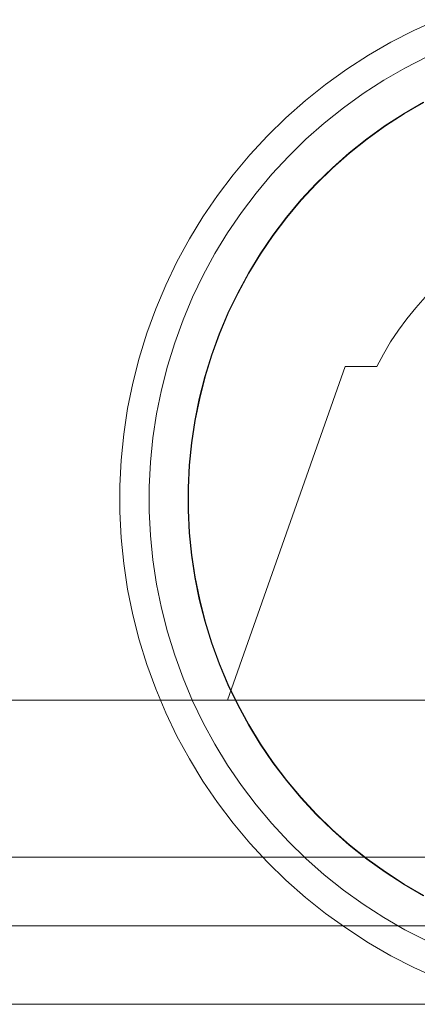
# Model space of a CAD drawing. Header units: millimetres. Extents: x -4395 to 65662, y -65530 to 6847.
# Tile 83 of 256: x 237 to 277, y -51810 to -51710. Entities that reach past the tile are written whole.
import ezdxf

# ---------------------------------------------------------------- set-up
doc = ezdxf.new("R2010")
doc.units = ezdxf.units.MM
doc.layers.add('R33_DET_lateral_C05', color=7, linetype='Continuous', lineweight=0)

msp = doc.modelspace()

# ---------------------------------------------------------------- linework, layer by layer
at = {"layer": 'R33_DET_lateral_C05'}
for p, q in [((277.004, -51711.249), (279.413, -51710.162)), ((274.653, -51712.454), (277.004, -51711.249)), ((272.364, -51713.776), (274.653, -51712.454)), ((270.144, -51715.209), (272.364, -51713.776)), ((276.087, -51715.089), (278.306, -51713.952)), ((267.998, -51716.752), (270.144, -51715.209)), ((273.928, -51716.335), (276.087, -51715.089)), ((265.932, -51718.4), (267.998, -51716.752)), ((271.834, -51717.688), (273.928, -51716.335)), ((269.81, -51719.143), (271.834, -51717.688)), ((263.951, -51720.148), (265.932, -51718.4)), ((267.861, -51720.698), (269.81, -51719.143)), ((275.993, -51719.714), (277.981, -51718.567)), ((276.014, -51719.749), (278, -51718.602)), ((262.059, -51721.993), (263.951, -51720.148)), ((274.065, -51720.96), (275.993, -51719.714)), ((274.087, -51720.993), (276.014, -51719.749)), ((265.991, -51722.347), (267.861, -51720.698)), ((272.201, -51722.3), (274.065, -51720.96)), ((272.225, -51722.332), (274.087, -51720.993)), ((260.262, -51723.931), (262.059, -51721.993)), ((264.207, -51724.088), (265.991, -51722.347)), ((270.406, -51723.731), (272.201, -51722.3)), ((270.432, -51723.762), (272.225, -51722.332)), ((258.563, -51725.955), (260.262, -51723.931)), ((262.511, -51725.916), (264.207, -51724.088)), ((268.685, -51725.25), (270.406, -51723.731)), ((268.712, -51725.28), (270.432, -51723.762)), ((267.041, -51726.853), (268.685, -51725.25)), ((267.07, -51726.881), (268.712, -51725.28)), ((256.967, -51728.062), (258.563, -51725.955)), ((260.908, -51727.826), (262.511, -51725.916)), ((265.48, -51728.536), (267.041, -51726.853)), ((265.51, -51728.562), (267.07, -51726.881)), ((255.479, -51730.245), (256.967, -51728.062)), ((259.403, -51729.813), (260.908, -51727.826)), ((264.004, -51730.295), (265.48, -51728.536)), ((264.036, -51730.319), (265.51, -51728.562)), ((254.101, -51732.5), (255.479, -51730.245)), ((257.999, -51731.873), (259.403, -51729.813)), ((262.618, -51732.124), (264.004, -51730.295)), ((262.651, -51732.148), (264.036, -51730.319)), ((256.699, -51734), (257.999, -51731.873)), ((261.325, -51734.021), (262.618, -51732.124)), ((261.359, -51734.043), (262.651, -51732.148)), ((252.837, -51734.821), (254.101, -51732.5)), ((255.506, -51736.189), (256.699, -51734)), ((260.128, -51735.98), (261.325, -51734.021)), ((260.163, -51736), (261.359, -51734.043)), ((251.69, -51737.202), (252.837, -51734.821)), ((254.425, -51738.436), (255.506, -51736.189)), ((259.03, -51737.996), (260.128, -51735.98)), ((259.066, -51738.014), (260.163, -51736)), ((250.664, -51739.637), (251.69, -51737.202)), ((258.034, -51740.064), (259.03, -51737.996)), ((258.071, -51740.081), (259.066, -51738.014)), ((253.456, -51740.733), (254.425, -51738.436)), ((277.186, -51739.519), (278.147, -51738.446)), ((249.76, -51742.12), (250.664, -51739.637)), ((257.143, -51742.18), (258.034, -51740.064)), ((257.18, -51742.194), (258.071, -51740.081)), ((276.278, -51740.636), (277.186, -51739.519)), ((252.604, -51743.076), (253.456, -51740.733)), ((275.424, -51741.795), (276.278, -51740.636)), ((248.981, -51744.645), (249.76, -51742.12)), ((256.357, -51744.337), (257.143, -51742.18)), ((256.395, -51744.35), (257.18, -51742.194)), ((274.627, -51742.994), (275.424, -51741.795)), ((251.869, -51745.458), (252.604, -51743.076)), ((273.888, -51744.23), (274.627, -51742.994)), ((255.681, -51746.531), (256.357, -51744.337)), ((255.719, -51746.541), (256.395, -51744.35)), ((273.209, -51745.5), (273.888, -51744.23)), ((248.329, -51747.206), (248.981, -51744.645)), ((251.254, -51747.874), (251.869, -51745.458)), ((258, -51779.5), (270, -51745.5)), ((270, -51745.5), (273.209, -51745.5)), ((247.805, -51749.797), (248.329, -51747.206)), ((255.114, -51748.755), (255.681, -51746.531)), ((255.153, -51748.764), (255.719, -51746.541)), ((250.76, -51750.318), (251.254, -51747.874)), ((254.659, -51751.005), (255.114, -51748.755)), ((254.699, -51751.012), (255.153, -51748.764)), ((247.411, -51752.41), (247.805, -51749.797)), ((250.388, -51752.783), (250.76, -51750.318)), ((254.317, -51753.275), (254.659, -51751.005)), ((254.357, -51753.28), (254.699, -51751.012)), ((247.148, -51755.039), (247.411, -51752.41)), ((250.14, -51755.263), (250.388, -51752.783)), ((254.089, -51755.559), (254.317, -51753.275)), ((254.129, -51755.562), (254.357, -51753.28)), ((247.016, -51757.679), (247.148, -51755.039)), ((250.016, -51757.753), (250.14, -51755.263)), ((253.974, -51757.852), (254.089, -51755.559)), ((254.014, -51757.853), (254.129, -51755.562)), ((247.016, -51760.321), (247.016, -51757.679)), ((250.016, -51760.247), (250.016, -51757.753)), ((253.974, -51760.148), (253.974, -51757.852)), ((254.014, -51760.147), (254.014, -51757.853)), ((247.148, -51762.961), (247.016, -51760.321)), ((250.14, -51762.737), (250.016, -51760.247)), ((254.089, -51762.441), (253.974, -51760.148)), ((254.129, -51762.438), (254.014, -51760.147)), ((254.317, -51764.725), (254.089, -51762.441)), ((254.357, -51764.72), (254.129, -51762.438)), ((247.411, -51765.59), (247.148, -51762.961)), ((250.388, -51765.217), (250.14, -51762.737)), ((250.76, -51767.682), (250.388, -51765.217)), ((254.659, -51766.995), (254.317, -51764.725)), ((254.699, -51766.988), (254.357, -51764.72)), ((247.805, -51768.203), (247.411, -51765.59)), ((255.114, -51769.245), (254.659, -51766.995)), ((255.153, -51769.236), (254.699, -51766.988)), ((248.329, -51770.794), (247.805, -51768.203)), ((251.254, -51770.126), (250.76, -51767.682)), ((255.681, -51771.469), (255.114, -51769.245)), ((255.719, -51771.459), (255.153, -51769.236)), ((251.869, -51772.542), (251.254, -51770.126)), ((248.981, -51773.355), (248.329, -51770.794)), ((256.357, -51773.663), (255.681, -51771.469)), ((256.395, -51773.65), (255.719, -51771.459)), ((249.76, -51775.88), (248.981, -51773.355)), ((252.604, -51774.924), (251.869, -51772.542)), ((257.143, -51775.82), (256.357, -51773.663)), ((257.18, -51775.806), (256.395, -51773.65)), ((253.456, -51777.267), (252.604, -51774.924)), ((250.664, -51778.363), (249.76, -51775.88)), ((258.034, -51777.936), (257.143, -51775.82)), ((258.071, -51777.919), (257.18, -51775.806)), ((254.425, -51779.564), (253.456, -51777.267)), ((251.69, -51780.798), (250.664, -51778.363)), ((259.03, -51780.004), (258.034, -51777.936)), ((259.066, -51779.986), (258.071, -51777.919)), ((230, -51779.5), (370, -51779.5)), ((238.502, -51779.5), (238.518, -51779.5)), ((238.518, -51779.5), (238.55, -51779.5)), ((238.55, -51779.5), (238.599, -51779.5)), ((238.599, -51779.5), (238.663, -51779.5)), ((238.663, -51779.5), (238.743, -51779.5)), ((238.743, -51779.5), (238.838, -51779.5)), ((238.838, -51779.5), (238.949, -51779.5)), ((238.949, -51779.5), (239.075, -51779.5)), ((239.075, -51779.5), (239.216, -51779.5)), ((239.216, -51779.5), (239.371, -51779.5)), ((239.371, -51779.5), (239.54, -51779.5)), ((239.54, -51779.5), (239.722, -51779.5)), ((239.722, -51779.5), (239.918, -51779.5)), ((239.918, -51779.5), (240.126, -51779.5)), ((240.126, -51779.5), (240.347, -51779.5)), ((240.347, -51779.5), (240.579, -51779.5)), ((240.579, -51779.5), (240.822, -51779.5)), ((240.822, -51779.5), (241.075, -51779.5)), ((241.075, -51779.5), (241.338, -51779.5)), ((241.338, -51779.5), (241.611, -51779.5)), ((241.611, -51779.5), (241.891, -51779.5)), ((241.891, -51779.5), (242.18, -51779.5)), ((242.18, -51779.5), (242.475, -51779.5)), ((242.475, -51779.5), (242.777, -51779.5)), ((242.777, -51779.5), (243.084, -51779.5)), ((243.084, -51779.5), (243.396, -51779.5)), ((243.396, -51779.5), (243.712, -51779.5)), ((243.712, -51779.5), (244.031, -51779.5)), ((244.031, -51779.5), (244.353, -51779.5)), ((244.353, -51779.5), (244.676, -51779.5)), ((245, -51779.5), (244.676, -51779.5)), ((250, -51779.5), (245, -51779.5)), ((250, -51779.5), (250.319, -51779.5)), ((250.319, -51779.5), (250.637, -51779.5)), ((250.637, -51779.5), (250.954, -51779.5)), ((250.954, -51779.5), (251.268, -51779.5)), ((251.268, -51779.5), (251.579, -51779.5)), ((251.579, -51779.5), (251.887, -51779.5)), ((251.887, -51779.5), (252.19, -51779.5)), ((252.19, -51779.5), (252.487, -51779.5)), ((252.487, -51779.5), (252.779, -51779.5)), ((252.779, -51779.5), (253.064, -51779.5)), ((253.064, -51779.5), (253.342, -51779.5)), ((253.342, -51779.5), (253.611, -51779.5)), ((253.611, -51779.5), (253.872, -51779.5)), ((253.872, -51779.5), (254.124, -51779.5)), ((254.124, -51779.5), (254.365, -51779.5)), ((254.365, -51779.5), (254.596, -51779.5)), ((254.596, -51779.5), (254.816, -51779.5)), ((254.816, -51779.5), (255.025, -51779.5)), ((255.025, -51779.5), (255.221, -51779.5)), ((255.221, -51779.5), (255.405, -51779.5)), ((255.405, -51779.5), (255.575, -51779.5)), ((255.575, -51779.5), (255.732, -51779.5)), ((255.732, -51779.5), (255.876, -51779.5)), ((256.005, -51779.5), (255.876, -51779.5)), ((256.12, -51779.5), (256.005, -51779.5)), ((256.22, -51779.5), (256.12, -51779.5)), ((256.305, -51779.5), (256.22, -51779.5)), ((256.375, -51779.5), (256.305, -51779.5)), ((256.43, -51779.5), (256.375, -51779.5)), ((256.469, -51779.5), (256.43, -51779.5)), ((256.492, -51779.5), (256.469, -51779.5)), ((258, -51779.5), (278.097, -51779.5)), ((255.506, -51781.811), (254.425, -51779.564)), ((260.128, -51782.02), (259.03, -51780.004)), ((260.163, -51782), (259.066, -51779.986)), ((252.837, -51783.179), (251.69, -51780.798)), ((256.699, -51784), (255.506, -51781.811)), ((261.325, -51783.979), (260.128, -51782.02)), ((261.359, -51783.957), (260.163, -51782)), ((254.101, -51785.5), (252.837, -51783.179)), ((257.999, -51786.127), (256.699, -51784)), ((262.618, -51785.876), (261.325, -51783.979)), ((262.651, -51785.852), (261.359, -51783.957)), ((255.479, -51787.755), (254.101, -51785.5)), ((259.403, -51788.187), (257.999, -51786.127)), ((264.004, -51787.705), (262.618, -51785.876)), ((264.036, -51787.681), (262.651, -51785.852)), ((256.967, -51789.938), (255.479, -51787.755)), ((260.908, -51790.174), (259.403, -51788.187)), ((265.48, -51789.464), (264.004, -51787.705)), ((265.51, -51789.438), (264.036, -51787.681)), ((267.041, -51791.147), (265.48, -51789.464)), ((267.07, -51791.119), (265.51, -51789.438)), ((258.563, -51792.045), (256.967, -51789.938)), ((262.511, -51792.084), (260.908, -51790.174)), ((268.685, -51792.75), (267.041, -51791.147)), ((268.712, -51792.72), (267.07, -51791.119)), ((260.262, -51794.069), (258.563, -51792.045)), ((264.207, -51793.912), (262.511, -51792.084)), ((270.406, -51794.269), (268.685, -51792.75)), ((270.432, -51794.238), (268.712, -51792.72)), ((262.059, -51796.007), (260.262, -51794.069)), ((265.991, -51795.653), (264.207, -51793.912)), ((272.201, -51795.7), (270.406, -51794.269)), ((272.225, -51795.668), (270.432, -51794.238)), ((210, -51795.5), (390, -51795.5)), ((230, -51795.5), (370, -51795.5)), ((238.502, -51795.5), (238.518, -51795.5)), ((238.518, -51795.5), (238.55, -51795.5)), ((238.55, -51795.5), (238.599, -51795.5)), ((238.599, -51795.5), (238.663, -51795.5)), ((238.663, -51795.5), (238.743, -51795.5)), ((238.743, -51795.5), (238.838, -51795.5)), ((238.838, -51795.5), (238.949, -51795.5)), ((238.949, -51795.5), (239.075, -51795.5)), ((239.075, -51795.5), (239.216, -51795.5)), ((239.216, -51795.5), (239.371, -51795.5)), ((239.371, -51795.5), (239.54, -51795.5)), ((239.54, -51795.5), (239.722, -51795.5)), ((239.722, -51795.5), (239.918, -51795.5)), ((239.918, -51795.5), (240.126, -51795.5)), ((240.126, -51795.5), (240.347, -51795.5)), ((240.347, -51795.5), (240.579, -51795.5)), ((240.579, -51795.5), (240.822, -51795.5)), ((240.822, -51795.5), (241.075, -51795.5)), ((241.075, -51795.5), (241.338, -51795.5)), ((241.338, -51795.5), (241.611, -51795.5)), ((241.611, -51795.5), (241.891, -51795.5)), ((241.891, -51795.5), (242.18, -51795.5)), ((242.007, -51795.5), (242.027, -51795.5)), ((242.027, -51795.5), (242.061, -51795.5)), ((242.061, -51795.5), (242.109, -51795.5)), ((242.109, -51795.5), (242.17, -51795.5)), ((242.17, -51795.5), (242.244, -51795.5)), ((242.18, -51795.5), (242.475, -51795.5)), ((242.244, -51795.5), (242.332, -51795.5)), ((242.332, -51795.5), (242.432, -51795.5)), ((242.432, -51795.5), (242.545, -51795.5)), ((242.475, -51795.5), (242.777, -51795.5)), ((242.545, -51795.5), (242.67, -51795.5)), ((242.67, -51795.5), (242.807, -51795.5)), ((242.777, -51795.5), (243.084, -51795.5)), ((242.807, -51795.5), (242.956, -51795.5)), ((242.956, -51795.5), (243.116, -51795.5)), ((243.084, -51795.5), (243.396, -51795.5)), ((243.116, -51795.5), (243.287, -51795.5)), ((243.287, -51795.5), (243.468, -51795.5)), ((243.396, -51795.5), (243.712, -51795.5)), ((243.468, -51795.5), (243.66, -51795.5)), ((243.66, -51795.5), (243.861, -51795.5)), ((243.712, -51795.5), (244.031, -51795.5)), ((243.861, -51795.5), (244.071, -51795.5)), ((244.031, -51795.5), (244.353, -51795.5)), ((244.071, -51795.5), (244.289, -51795.5)), ((244.289, -51795.5), (244.516, -51795.5)), ((244.353, -51795.5), (244.676, -51795.5)), ((244.516, -51795.5), (244.75, -51795.5)), ((245, -51795.5), (244.676, -51795.5)), ((244.75, -51795.5), (244.991, -51795.5)), ((244.991, -51795.5), (245.238, -51795.5)), ((250, -51795.5), (245, -51795.5)), ((245.238, -51795.5), (245.491, -51795.5)), ((245.491, -51795.5), (245.748, -51795.5)), ((245.748, -51795.5), (246.01, -51795.5)), ((246.01, -51795.5), (246.276, -51795.5)), ((246.276, -51795.5), (246.545, -51795.5)), ((246.545, -51795.5), (246.816, -51795.5)), ((246.816, -51795.5), (247.089, -51795.5)), ((247.089, -51795.5), (247.363, -51795.5)), ((247.363, -51795.5), (247.637, -51795.5)), ((247.637, -51795.5), (247.911, -51795.5)), ((247.911, -51795.5), (248.184, -51795.5)), ((248.184, -51795.5), (248.455, -51795.5)), ((248.455, -51795.5), (248.724, -51795.5)), ((248.724, -51795.5), (248.99, -51795.5)), ((248.99, -51795.5), (249.252, -51795.5)), ((249.252, -51795.5), (249.509, -51795.5)), ((249.509, -51795.5), (249.762, -51795.5)), ((249.762, -51795.5), (250.009, -51795.5)), ((250, -51795.5), (250.319, -51795.5)), ((250.009, -51795.5), (250.25, -51795.5)), ((250.25, -51795.5), (250.484, -51795.5)), ((250.319, -51795.5), (250.637, -51795.5)), ((250.484, -51795.5), (250.711, -51795.5)), ((250.637, -51795.5), (250.954, -51795.5)), ((250.711, -51795.5), (250.929, -51795.5)), ((250.929, -51795.5), (251.139, -51795.5)), ((250.954, -51795.5), (251.268, -51795.5)), ((251.139, -51795.5), (251.34, -51795.5)), ((251.268, -51795.5), (251.579, -51795.5)), ((251.34, -51795.5), (251.532, -51795.5)), ((251.532, -51795.5), (251.713, -51795.5)), ((251.579, -51795.5), (251.887, -51795.5)), ((251.713, -51795.5), (251.884, -51795.5)), ((251.884, -51795.5), (252.044, -51795.5)), ((251.887, -51795.5), (252.19, -51795.5)), ((252.044, -51795.5), (252.193, -51795.5)), ((252.19, -51795.5), (252.487, -51795.5)), ((252.193, -51795.5), (252.33, -51795.5)), ((252.33, -51795.5), (252.455, -51795.5)), ((252.455, -51795.5), (252.568, -51795.5)), ((252.487, -51795.5), (252.779, -51795.5)), ((252.568, -51795.5), (252.668, -51795.5)), ((252.668, -51795.5), (252.756, -51795.5)), ((252.756, -51795.5), (252.83, -51795.5)), ((252.779, -51795.5), (253.064, -51795.5)), ((252.83, -51795.5), (252.891, -51795.5)), ((252.891, -51795.5), (252.939, -51795.5)), ((252.939, -51795.5), (252.973, -51795.5)), ((252.973, -51795.5), (252.993, -51795.5)), ((253.064, -51795.5), (253.342, -51795.5)), ((253.342, -51795.5), (253.611, -51795.5)), ((253.611, -51795.5), (253.872, -51795.5)), ((253.872, -51795.5), (254.124, -51795.5)), ((254.124, -51795.5), (254.365, -51795.5)), ((254.365, -51795.5), (254.596, -51795.5)), ((254.596, -51795.5), (254.816, -51795.5)), ((254.816, -51795.5), (255.025, -51795.5)), ((255.025, -51795.5), (255.221, -51795.5)), ((255.221, -51795.5), (255.405, -51795.5)), ((255.405, -51795.5), (255.575, -51795.5)), ((255.575, -51795.5), (255.732, -51795.5)), ((255.732, -51795.5), (255.876, -51795.5)), ((255.876, -51795.5), (256.005, -51795.5)), ((256.005, -51795.5), (256.12, -51795.5)), ((256.12, -51795.5), (256.22, -51795.5)), ((256.22, -51795.5), (256.305, -51795.5)), ((256.305, -51795.5), (256.375, -51795.5)), ((256.375, -51795.5), (256.43, -51795.5)), ((256.43, -51795.5), (256.469, -51795.5)), ((256.469, -51795.5), (256.492, -51795.5)), ((263.951, -51797.852), (262.059, -51796.007)), ((267.861, -51797.302), (265.991, -51795.653)), ((274.065, -51797.04), (272.201, -51795.7)), ((274.087, -51797.007), (272.225, -51795.668)), ((269.81, -51798.857), (267.861, -51797.302)), ((275.993, -51798.286), (274.065, -51797.04)), ((276.014, -51798.251), (274.087, -51797.007)), ((265.932, -51799.6), (263.951, -51797.852)), ((277.981, -51799.433), (275.993, -51798.286)), ((278, -51799.398), (276.014, -51798.251)), ((267.998, -51801.248), (265.932, -51799.6)), ((271.834, -51800.312), (269.81, -51798.857)), ((273.928, -51801.665), (271.834, -51800.312)), ((270.144, -51802.791), (267.998, -51801.248)), ((185, -51802.5), (415, -51802.5)), ((210, -51802.5), (390, -51802.5)), ((235, -51802.5), (260, -51802.5)), ((242.007, -51802.5), (242.027, -51802.5)), ((242.027, -51802.5), (242.061, -51802.5)), ((242.061, -51802.5), (242.109, -51802.5)), ((242.109, -51802.5), (242.17, -51802.5)), ((242.17, -51802.5), (242.244, -51802.5)), ((242.244, -51802.5), (242.332, -51802.5)), ((242.332, -51802.5), (242.432, -51802.5)), ((242.432, -51802.5), (242.545, -51802.5)), ((242.545, -51802.5), (242.67, -51802.5)), ((242.67, -51802.5), (242.807, -51802.5)), ((242.807, -51802.5), (242.956, -51802.5)), ((242.956, -51802.5), (243.116, -51802.5)), ((243.116, -51802.5), (243.287, -51802.5)), ((243.287, -51802.5), (243.468, -51802.5)), ((243.468, -51802.5), (243.66, -51802.5)), ((243.66, -51802.5), (243.861, -51802.5)), ((243.861, -51802.5), (244.071, -51802.5)), ((244.071, -51802.5), (244.289, -51802.5)), ((244.289, -51802.5), (244.516, -51802.5)), ((244.516, -51802.5), (244.75, -51802.5)), ((244.75, -51802.5), (244.991, -51802.5)), ((244.991, -51802.5), (245.238, -51802.5)), ((245.238, -51802.5), (245.491, -51802.5)), ((245.491, -51802.5), (245.748, -51802.5)), ((245.748, -51802.5), (246.01, -51802.5)), ((246.01, -51802.5), (246.276, -51802.5)), ((246.276, -51802.5), (246.545, -51802.5)), ((246.545, -51802.5), (246.816, -51802.5)), ((246.816, -51802.5), (247.089, -51802.5)), ((247.089, -51802.5), (247.363, -51802.5)), ((247.363, -51802.5), (247.637, -51802.5)), ((247.637, -51802.5), (247.911, -51802.5)), ((247.911, -51802.5), (248.184, -51802.5)), ((248.184, -51802.5), (248.455, -51802.5)), ((248.455, -51802.5), (248.724, -51802.5)), ((248.724, -51802.5), (248.99, -51802.5)), ((248.99, -51802.5), (249.252, -51802.5)), ((249.252, -51802.5), (249.509, -51802.5)), ((249.509, -51802.5), (249.762, -51802.5)), ((249.762, -51802.5), (250.009, -51802.5)), ((250.009, -51802.5), (250.25, -51802.5)), ((250.25, -51802.5), (250.484, -51802.5)), ((250.484, -51802.5), (250.711, -51802.5)), ((250.711, -51802.5), (250.929, -51802.5)), ((250.929, -51802.5), (251.139, -51802.5)), ((251.139, -51802.5), (251.34, -51802.5)), ((251.34, -51802.5), (251.532, -51802.5)), ((251.532, -51802.5), (251.713, -51802.5)), ((251.713, -51802.5), (251.884, -51802.5)), ((251.884, -51802.5), (252.044, -51802.5)), ((252.044, -51802.5), (252.193, -51802.5)), ((252.193, -51802.5), (252.33, -51802.5)), ((252.33, -51802.5), (252.455, -51802.5)), ((252.455, -51802.5), (252.568, -51802.5)), ((252.568, -51802.5), (252.668, -51802.5)), ((252.668, -51802.5), (252.756, -51802.5)), ((252.756, -51802.5), (252.83, -51802.5)), ((252.83, -51802.5), (252.891, -51802.5)), ((252.891, -51802.5), (252.939, -51802.5)), ((252.939, -51802.5), (252.973, -51802.5)), ((252.973, -51802.5), (252.993, -51802.5)), ((260, -51802.5), (260.27, -51802.5)), ((260.27, -51802.5), (260.539, -51802.5)), ((260.539, -51802.5), (260.807, -51802.5)), ((260.807, -51802.5), (261.073, -51802.5)), ((261.073, -51802.5), (261.336, -51802.5)), ((261.336, -51802.5), (261.597, -51802.5)), ((261.597, -51802.5), (261.853, -51802.5)), ((261.853, -51802.5), (262.105, -51802.5)), ((262.105, -51802.5), (262.352, -51802.5)), ((262.352, -51802.5), (262.593, -51802.5)), ((262.593, -51802.5), (262.828, -51802.5)), ((262.828, -51802.5), (263.056, -51802.5)), ((263.056, -51802.5), (263.276, -51802.5)), ((263.276, -51802.5), (263.489, -51802.5)), ((263.489, -51802.5), (263.694, -51802.5)), ((263.694, -51802.5), (263.889, -51802.5)), ((263.889, -51802.5), (264.075, -51802.5)), ((264.075, -51802.5), (264.252, -51802.5)), ((264.252, -51802.5), (264.418, -51802.5)), ((264.418, -51802.5), (264.573, -51802.5)), ((264.573, -51802.5), (264.718, -51802.5)), ((264.718, -51802.5), (264.851, -51802.5)), ((264.851, -51802.5), (264.972, -51802.5)), ((264.972, -51802.5), (265.081, -51802.5)), ((265.081, -51802.5), (265.178, -51802.5)), ((265.178, -51802.5), (265.263, -51802.5)), ((265.263, -51802.5), (265.335, -51802.5)), ((265.335, -51802.5), (265.394, -51802.5)), ((265.394, -51802.5), (265.44, -51802.5)), ((265.44, -51802.5), (265.474, -51802.5)), ((265.474, -51802.5), (265.493, -51802.5)), ((276.087, -51802.911), (273.928, -51801.665)), ((272.364, -51804.224), (270.144, -51802.791)), ((278.306, -51804.048), (276.087, -51802.911)), ((274.653, -51805.546), (272.364, -51804.224)), ((277.004, -51806.751), (274.653, -51805.546)), ((279.413, -51807.838), (277.004, -51806.751)), ((185, -51810.5), (415, -51810.5)), ((235, -51810.5), (260, -51810.5)), ((260, -51810.5), (260.27, -51810.5)), ((260.27, -51810.5), (260.539, -51810.5)), ((260.539, -51810.5), (260.807, -51810.5)), ((260.807, -51810.5), (261.073, -51810.5)), ((261.073, -51810.5), (261.336, -51810.5)), ((261.336, -51810.5), (261.597, -51810.5)), ((261.597, -51810.5), (261.853, -51810.5)), ((261.853, -51810.5), (262.105, -51810.5)), ((262.105, -51810.5), (262.352, -51810.5)), ((262.352, -51810.5), (262.593, -51810.5)), ((262.593, -51810.5), (262.828, -51810.5)), ((262.828, -51810.5), (263.056, -51810.5)), ((263.056, -51810.5), (263.276, -51810.5)), ((263.276, -51810.5), (263.489, -51810.5)), ((263.489, -51810.5), (263.694, -51810.5)), ((263.694, -51810.5), (263.889, -51810.5)), ((263.889, -51810.5), (264.075, -51810.5)), ((264.075, -51810.5), (264.252, -51810.5)), ((264.252, -51810.5), (264.418, -51810.5)), ((264.418, -51810.5), (264.573, -51810.5)), ((264.573, -51810.5), (264.718, -51810.5)), ((264.718, -51810.5), (264.851, -51810.5)), ((264.851, -51810.5), (264.972, -51810.5)), ((264.972, -51810.5), (265.081, -51810.5)), ((265.081, -51810.5), (265.178, -51810.5)), ((265.178, -51810.5), (265.263, -51810.5)), ((265.263, -51810.5), (265.335, -51810.5)), ((265.335, -51810.5), (265.394, -51810.5)), ((265.394, -51810.5), (265.44, -51810.5)), ((265.44, -51810.5), (265.474, -51810.5)), ((265.474, -51810.5), (265.493, -51810.5))]:
    msp.add_line(p, q, dxfattribs=at)

doc.saveas('drawing.dxf')
